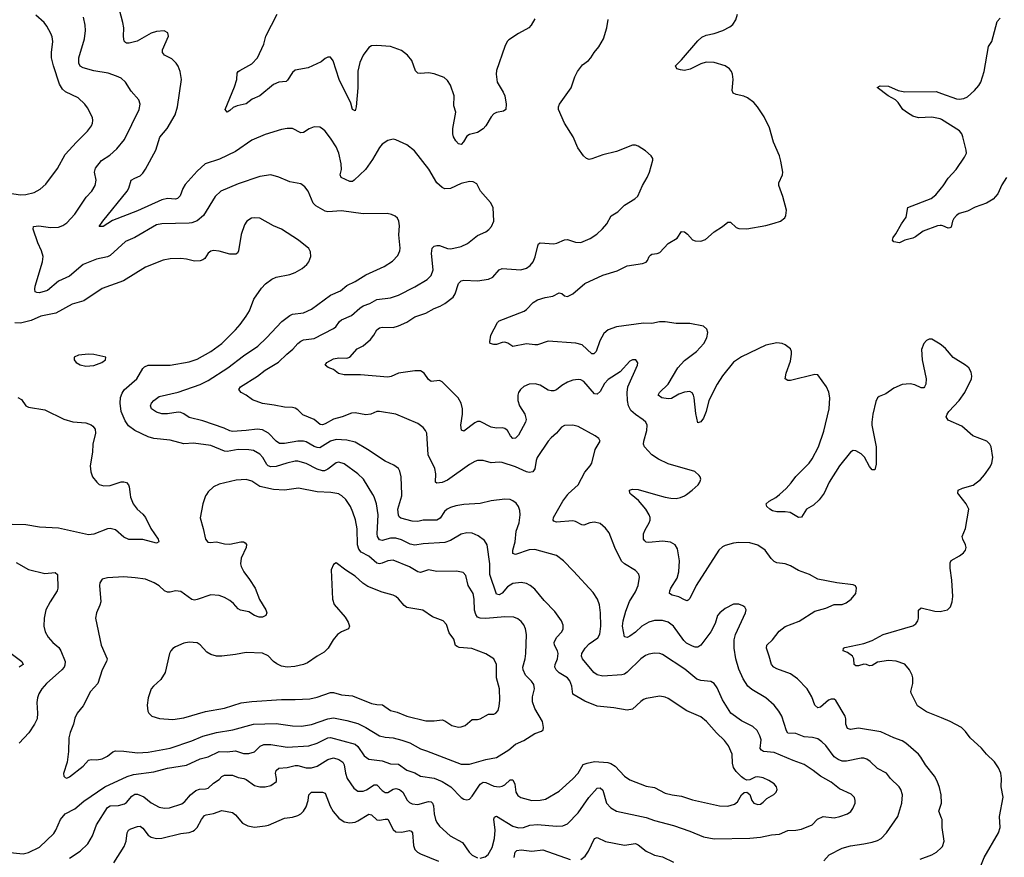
# Model space of a CAD drawing. Header units: inches. Extents: x 1305449 to 1407403, y 744709 to 841554.
# Tile 16 of 114: x 1333225 to 1340462, y 777331 to 783491. Entities that reach past the tile are written whole.
import ezdxf

# ---------------------------------------------------------------- set-up
doc = ezdxf.new("R2010")
doc.units = ezdxf.units.IN
doc.header["$MEASUREMENT"] = 0
for name, color, linetype in [('B3737', 7, 'Continuous'), ('B3738', 7, 'Continuous'), ('B3747', 7, 'Continuous'), ('B3748', 7, 'Continuous')]:
    doc.layers.add(name, color=color, linetype=linetype)

msp = doc.modelspace()

# ---------------------------------------------------------------- linework, layer by layer
at = {"layer": 'B3737', "color": 6}
for points, elevation in [([(1333130, 777368), (1333250, 777356.5), (1333290, 777365.6), (1333370, 777405.9), (1333474.5, 777505.5), (1333490.1, 777529.9), (1333523.7, 777610), (1333558.5, 777650), (1333630, 777687.8), (1333695.8, 777744.2), (1333850, 777849.6), (1334014, 777926), (1334060.4, 777939.6), (1334210, 777959.3), (1334310, 777985.5), (1334450, 778009.6), (1334550, 778054.1), (1334610, 778070.8), (1334690, 778109.7), (1334750, 778107.6), (1334810, 778114.6), (1334870, 778095.2), (1334910, 778093.5), (1334950, 778105.6), (1334991.7, 778148.3), (1335019.2, 778160.8), (1335070, 778160.6), (1335190, 778141.2), (1335349, 778151), (1335410, 778170.9), (1335490, 778209.3), (1335510, 778211.9), (1335690, 778162.9), (1335710, 778145.2), (1335757.3, 778077.3), (1335790, 778052.6), (1335890, 778039.4), (1335950, 778019.6), (1336010, 778015), (1336070, 777972.5), (1336130, 777953), (1336170, 777927.2), (1336270, 777913.6), (1336330, 777889.5), (1336393.8, 777850), (1336470, 777769.7), (1336490, 777757.7), (1336510, 777753), (1336530, 777759.2), (1336550, 777779.7), (1336608.7, 777870), (1336630, 777883.3), (1336650, 777881.8), (1336710, 777854.4), (1336750, 777850.4), (1336770, 777854.2), (1336790, 777865), (1336830, 777899.8), (1336850, 777901.9), (1336864, 777870), (1336872.1, 777810), (1336886.4, 777786.4), (1336908, 777770), (1336990, 777749.5), (1337050, 777750.6), (1337090, 777757.6), (1337190, 777818.4), (1337290, 777907.5), (1337328.4, 777950), (1337367.1, 778012.9), (1337396.1, 778023.9), (1337450, 778035), (1337547.7, 778027.7), (1337570, 778021.7), (1337600.8, 778000.8), (1337670, 777928.3), (1337710, 777900.4), (1337830, 777854.4), (1337890, 777845.2), (1337970, 777802.9), (1338019.5, 777790), (1338090, 777780.1), (1338170, 777753.2), (1338369.3, 777709.3), (1338430, 777707.2), (1338478.8, 777721.2), (1338500.7, 777739.3), (1338530.5, 777789.5), (1338550, 777806.9), (1338570, 777810.3), (1338590, 777792), (1338606.7, 777750), (1338621.6, 777730), (1338650, 777719.1), (1338670, 777722.3), (1338690, 777735.7), (1338716.2, 777763.8), (1338767.6, 777792.4), (1338785.5, 777810), (1338791.8, 777830), (1338786.7, 777850), (1338770.4, 777870.4), (1338730, 777896.7), (1338690, 777914.9), (1338650, 777922.2), (1338630, 777920.8), (1338590, 777902), (1338570, 777899.2), (1338550, 777907.4), (1338530, 777923.8), (1338490, 777961.5), (1338470.9, 777990.9), (1338463.4, 778023.4), (1338461.3, 778090), (1338435, 778150), (1338404, 778190), (1338345.6, 778245.6), (1338273, 778330), (1338230, 778364.3), (1338128.9, 778408.9), (1337990, 778499.9), (1337970, 778508.7), (1337930, 778515.5), (1337830, 778499.2), (1337810, 778491.8), (1337790, 778477.5), (1337730, 778420.8), (1337690, 778413.4), (1337590.6, 778430.6), (1337470, 778441.3), (1337378.8, 778478.8), (1337290.4, 778530), (1337282.4, 778590), (1337267.2, 778630), (1337250, 778650.5), (1337190, 778687.8), (1337167.3, 778710), (1337158.7, 778730), (1337161.1, 778750), (1337177.3, 778790), (1337182.1, 778830), (1337177.1, 778850), (1337156, 778890), (1337153.3, 778910), (1337170, 778948.3), (1337210, 778988.5), (1337218.7, 779010), (1337218.9, 779038.9), (1337207.2, 779070), (1337158.1, 779138.1), (1337078.8, 779218.8), (1337010, 779302.6), (1336977.6, 779330), (1336950, 779344), (1336910, 779352.4), (1336850, 779345.1), (1336810, 779319), (1336770, 779274.3), (1336750, 779261.2), (1336730, 779265.5), (1336679, 779410), (1336680.9, 779490), (1336659.8, 779630), (1336640.7, 779660.7), (1336595.4, 779695.4), (1336550, 779714.6), (1336510, 779717.2), (1336470, 779706.2), (1336390, 779660.3), (1336350, 779644.9), (1336190, 779636.7), (1336130, 779625.6), (1336093.8, 779633.8), (1336030, 779664.7), (1335990, 779677.3), (1335950, 779677.8), (1335890, 779661.7), (1335870, 779666), (1335854.3, 779690), (1335851.2, 779710), (1335858.8, 779850), (1335847.8, 779930), (1335830, 779982.8), (1335819.5, 780000)], 1600), ([(1334037.6, 780000), (1334040.3, 779980.3), (1334059.4, 779930), (1334089.1, 779890), (1334130, 779854.7), (1334150, 779830.1), (1334188.6, 779748.6), (1334242.3, 779670), (1334246.5, 779650), (1334230, 779641.7), (1334130, 779668.1), (1334026.9, 779666.9), (1333990, 779684.5), (1333930, 779738.6), (1333890, 779749.4), (1333870, 779745.9), (1333770, 779707.3), (1333730, 779703.1), (1333509.1, 779750.9), (1333370, 779759.6), (1333270, 779775.8), (1333170, 779778.7)], 1600), ([(1334597.5, 780000), (1334590, 779988.9), (1334570.1, 779930), (1334551.6, 779828.4), (1334574.4, 779750), (1334589.4, 779670), (1334608, 779648), (1334625.1, 779645.1), (1334670, 779650.1), (1334730, 779636.9), (1334770, 779634.6), (1334850.1, 779650.1), (1334870.5, 779650.5), (1334883, 779643), (1334890.6, 779630.6), (1334888.4, 779610), (1334851.9, 779530), (1334847.9, 779490), (1334851.6, 779470), (1334871, 779430), (1334914.8, 779374.8), (1334955.9, 779310), (1334987.6, 779227.6), (1335034.3, 779150), (1335040.7, 779130), (1335034.3, 779110), (1335010, 779097.7), (1334984.1, 779095.9), (1334950, 779108.7), (1334910, 779135.1), (1334847.6, 779147.6), (1334830, 779157.9), (1334797.3, 779197.3), (1334770, 779219.4), (1334730, 779241), (1334690, 779255.4), (1334630, 779260.4), (1334530, 779226.4), (1334510, 779222.4), (1334490, 779226.2), (1334410, 779285.7), (1334370, 779290.6), (1334330, 779281.5), (1334310, 779281.8), (1334290, 779290.4), (1334250, 779327.7), (1334214.2, 779350), (1334150, 779376), (1334072.6, 779387.4), (1333990, 779393.1), (1333870, 779386.6), (1333830, 779377.3), (1333812.7, 779350), (1333810.6, 779330), (1333820.6, 779210), (1333814.5, 779185.5), (1333788.4, 779130), (1333782.2, 779090), (1333824.4, 778890), (1333868.7, 778790), (1333863.9, 778770), (1333831, 778710), (1333800.1, 778610), (1333744.2, 778550), (1333690, 778445.3), (1333646.8, 778390), (1333630, 778355.1), (1333619.4, 778310), (1333595.2, 778250), (1333586.5, 778210), (1333582.8, 778110), (1333572.6, 778030), (1333547.6, 777947.6), (1333548.4, 777928.4), (1333558.2, 777918.2), (1333570, 777914), (1333590, 777922.7), (1333690, 778000.1), (1333730, 778044.6), (1333750, 778050.8), (1333791.1, 778048.9), (1333830, 778055.3), (1333870, 778074.5), (1333910, 778105.7), (1333930, 778113), (1333990, 778112.1), (1334090, 778100.5), (1334170, 778104.7), (1334330, 778134.8), (1334490, 778187.8), (1334570, 778221.2), (1334670, 778249.3), (1334790.7, 778269.3), (1334943.7, 778310), (1335110, 778315.1), (1335230, 778297), (1335295.6, 778295.6), (1335370, 778308.8), (1335490, 778349), (1335530, 778356.5), (1335630, 778337.9), (1335710, 778315.4), (1335770, 778286.4), (1335870, 778224.1), (1335910, 778215.6), (1335970.4, 778210.4), (1336033.4, 778193.4), (1336092.4, 778172.4), (1336170, 778129), (1336215.2, 778115.2), (1336470, 778015.9), (1336530, 778016), (1336650, 778051.1), (1336730, 778065.2), (1336819.7, 778120.3), (1336870, 778162.5), (1336930, 778189.5), (1337010, 778242.2), (1337060.4, 778259.6), (1337071.1, 778268.9), (1337075.4, 778284.6), (1337066.6, 778330), (1337010, 778425.2), (1336994.2, 778474.2), (1336992.6, 778510), (1337008.9, 778570), (1337002.8, 778602.8), (1336987.2, 778627.2), (1336942.7, 778670), (1336924.5, 778710), (1336923.2, 778730), (1336940.2, 778790), (1336945.8, 778830), (1336949.2, 778969.2), (1336942, 779010), (1336930, 779039.6), (1336910, 779065.7), (1336885.4, 779085.4), (1336856, 779096), (1336790, 779099.4), (1336650, 779086.2), (1336609.5, 779089.5), (1336590, 779097.8), (1336576.7, 779116.7), (1336568.4, 779148.4), (1336565.2, 779230), (1336556.8, 779270), (1336520.3, 779330), (1336503.7, 779403.7), (1336485, 779425), (1336436.4, 779436.4), (1336290, 779433.2), (1336230, 779444.3), (1336170, 779424.6), (1336150, 779429.3), (1336090, 779467.2), (1335970, 779516.2), (1335930, 779511.8), (1335890, 779493.1), (1335870, 779489.1), (1335850, 779494.5), (1335790, 779546.1), (1335734, 779574), (1335717.3, 779597.3), (1335707, 779630), (1335705.9, 779745.9), (1335692.4, 779812.4), (1335674.1, 779870), (1335655.9, 779910), (1335621.7, 779961.7), (1335593.1, 779990), (1335574.9, 780000)], 1700), ([(1336610, 777325.6), (1336645.4, 777334.6), (1336668.6, 777351.4), (1336697.3, 777402.7), (1336715.6, 777470), (1336718.8, 777530), (1336709.5, 777610.5), (1336714.6, 777625.4), (1336721.5, 777630), (1336730, 777633.1), (1336850, 777559.8), (1336890, 777548.4), (1336928.8, 777551.2), (1336973.7, 777566.3), (1337030, 777572.7), (1337170, 777560.2), (1337216.5, 777563.5), (1337250, 777578.4), (1337330, 777657.3), (1337408.3, 777770), (1337470, 777838.7), (1337490, 777841.5), (1337510, 777824), (1337538.1, 777730), (1337570, 777694.9), (1337610, 777671.6), (1337830, 777624.9), (1337890, 777601.3), (1338030, 777564.4), (1338150, 777524.1), (1338250, 777481.9), (1338330, 777467.2), (1338590, 777472.1), (1338670, 777479), (1338750, 777496.6), (1338810, 777502.3), (1338870, 777527.5), (1338930, 777530.1), (1338970, 777538.9), (1339049.9, 777570), (1339089.6, 777610.4), (1339130, 777630.6), (1339210, 777621.7), (1339251.9, 777630), (1339309.4, 777650.6), (1339332.5, 777667.5), (1339349, 777690), (1339365, 777730), (1339366, 777750), (1339359.4, 777770), (1339335.2, 777795.2), (1339250, 777835), (1339190, 777883.6), (1339110, 777928.9), (1339057.5, 777970), (1338990, 778014.3), (1338910, 778041.9), (1338770, 778100.6), (1338691.6, 778110), (1338677.8, 778117.8), (1338667.5, 778130), (1338674.4, 778194.4), (1338664.7, 778224.7), (1338643.9, 778263.9), (1338612.8, 778292.8), (1338530, 778334.7), (1338451.5, 778391.5), (1338390.2, 778490), (1338350, 778576.7), (1338330, 778608.9), (1338303.7, 778623.7), (1338230, 778630.4), (1338200.6, 778640.6), (1338113.7, 778713.7), (1337950, 778823.2), (1337930, 778830.4), (1337890, 778832.6), (1337850, 778825.1), (1337824.7, 778815.3), (1337790, 778791.1), (1337690, 778691.7), (1337670, 778678.7), (1337650, 778672.6), (1337510, 778663), (1337470, 778673.8), (1337444.5, 778690), (1337361.1, 778790), (1337353.7, 778810), (1337356.1, 778830), (1337380, 778870), (1337410, 778900.7), (1337473.9, 778946.1), (1337489, 778971), (1337496.3, 779030), (1337494.6, 779130), (1337486.7, 779186.7), (1337472, 779230), (1337438.8, 779278.8), (1337295.7, 779435.7), (1337221.8, 779510), (1337170, 779549.9), (1337010, 779593.8), (1336970, 779592.1), (1336870, 779559), (1336850, 779566.1), (1336849, 779590), (1336866.6, 779650), (1336874.9, 779730), (1336895.8, 779790), (1336903.9, 779850), (1336900.9, 779880.9), (1336891, 779911), (1336874.2, 779934.2), (1336850, 779953), (1336830, 779961.2), (1336790, 779965.1), (1336690, 779953), (1336610, 779934), (1336490, 779926), (1336430, 779916.7), (1336390, 779903.4), (1336366.6, 779890), (1336347.2, 779872.8), (1336315.4, 779824.6), (1336290, 779810.3), (1336190, 779811.2), (1336150, 779800.6), (1336110, 779802.3), (1336026, 779826), (1336014.6, 779834.6), (1336007.8, 779847.8), (1336004.3, 779890), (1336033.4, 779990), (1336033.1, 780000)], 1500), ([(1339134.5, 777305.5), (1339174.5, 777350), (1339270, 777398.4), (1339330, 777416.6), (1339430.1, 777429.9), (1339490, 777443.2), (1339530, 777455.9), (1339555.3, 777470), (1339595.3, 777510), (1339678.6, 777630), (1339708, 777730), (1339713.3, 777790), (1339701.2, 777830), (1339688.7, 777850), (1339625.4, 777910), (1339594.5, 777950), (1339530, 777984.5), (1339476, 778036), (1339450, 778054), (1339430, 778060.1), (1339410, 778059.9), (1339301.9, 778038.1), (1339270, 778038.4), (1339241.2, 778050), (1339212.2, 778070), (1339150, 778152.7), (1339120.8, 778180.8), (1339090, 778201.9), (1339052.6, 778212.6), (1338990, 778217.2), (1338930, 778241), (1338870, 778245), (1338860.6, 778260.6), (1338825.6, 778370), (1338805.4, 778405.4), (1338769.4, 778449.4), (1338710, 778504.8), (1338605.1, 778565.1), (1338576.2, 778590), (1338542.7, 778642.7), (1338510, 778715.2), (1338488.3, 778790), (1338475.1, 778870), (1338475.9, 778930), (1338485.1, 778970), (1338559.2, 779130), (1338563.2, 779150), (1338559.9, 779159.9), (1338555, 779170), (1338540.4, 779180.4), (1338510, 779192.6), (1338470, 779191.4), (1338410, 779161.7), (1338370.1, 779130), (1338354.5, 779110), (1338335.6, 779050), (1338305.4, 778990), (1338230, 778891.4), (1338210, 778877.1), (1338190, 778877.1), (1338170, 778883.4), (1338125.4, 778905.4), (1338105.3, 778925.3), (1338030, 779031.2), (1337990, 779061.1), (1337950, 779072.6), (1337890, 779072.4), (1337850, 779060.1), (1337797.6, 779030), (1337750, 778986), (1337710, 778956.3), (1337690, 778946.6), (1337670, 778953), (1337655, 779030), (1337660.1, 779070), (1337678.9, 779141.1), (1337707.4, 779212.6), (1337750, 779283.4), (1337769.3, 779330), (1337780.7, 779390), (1337774.2, 779414.2), (1337750, 779441.3), (1337670, 779488), (1337648.4, 779508.4), (1337599.9, 779610), (1337556.4, 779716.4), (1337531.3, 779751.3), (1337490, 779785.8), (1337450, 779795.8), (1337414.3, 779790), (1337370, 779774.2), (1337355.2, 779775.2), (1337310, 779800.6), (1337290, 779805.9), (1337170, 779794.7), (1337150, 779803.9), (1337146.2, 779810), (1337148.1, 779830), (1337217.4, 779950), (1337254.2, 780000)], 1400), ([(1340000, 777619.7), (1339980.1, 777670), (1339999.5, 777730), (1339996.7, 777790), (1339984.9, 777844.9), (1339968.4, 777890), (1339948.3, 777928.3), (1339883, 778010), (1339848.4, 778068.4), (1339830.2, 778090.2), (1339737.8, 778170), (1339710, 778188.3), (1339648.5, 778208.5), (1339553.7, 778253.7), (1339390, 778280), (1339330, 778270), (1339310, 778277.1), (1339297.8, 778310), (1339297, 778350), (1339291.7, 778370), (1339223.4, 778483.4), (1339210, 778493.6), (1339190, 778495.1), (1339170, 778485.8), (1339110, 778436), (1339089.9, 778429.9), (1339070, 778450.6), (1339048.1, 778510), (1339011.4, 778570), (1338942.6, 778642.6), (1338890, 778681.1), (1338790, 778716.8), (1338767.8, 778730), (1338749.9, 778750), (1338734.5, 778810), (1338712.7, 778870), (1338715.3, 778890), (1338757, 778930), (1338806.4, 778993.6), (1338851.7, 779028.3), (1338952.8, 779067.2), (1339070, 779140.2), (1339150, 779162.1), (1339210, 779189.3), (1339270, 779191), (1339298.7, 779201.3), (1339335.8, 779230), (1339371.1, 779270), (1339375.7, 779310), (1339367.6, 779327.6), (1339350, 779335), (1339230, 779350.3), (1339090, 779376.5), (1339030.7, 779410.7), (1338950, 779439.1), (1338890, 779475.6), (1338850, 779488.3), (1338790, 779496.3), (1338770, 779505.7), (1338748.1, 779528.1), (1338704.7, 779590), (1338650, 779627.1), (1338590, 779644), (1338510, 779645.6), (1338470, 779642.3), (1338410, 779625), (1338390, 779614.3), (1338363.6, 779590), (1338197.1, 779330), (1338150, 779233.6), (1338137.6, 779222.4), (1338130, 779217.8), (1338110, 779223.8), (1338070, 779246.1), (1338019.7, 779259.7), (1338000.9, 779270), (1338002, 779290), (1338009.9, 779309.9), (1338056.6, 779383.4), (1338070.2, 779430), (1338075.2, 779510), (1338060.5, 779600.5), (1338042.5, 779630), (1338008.6, 779648.6), (1337950, 779656.1), (1337850, 779645.8), (1337830, 779649.5), (1337818.8, 779658.8), (1337810, 779670), (1337810.6, 779710), (1337821.5, 779738.5), (1337851.4, 779790), (1337857.7, 779810), (1337857.5, 779830), (1337851.5, 779850), (1337827.7, 779890), (1337774, 779954), (1337719.9, 780000)], 1300), ([(1337897.4, 780000), (1337970, 779979), (1338010, 779971.3), (1338050, 779970.1), (1338082.8, 779977.2), (1338110, 779989.6), (1338124.5, 780000)], 1300), ([(1339130.7, 780000), (1339101.2, 779958.8), (1339059.9, 779920.1), (1339008.4, 779890), (1338970, 779831.4), (1338950, 779830.4), (1338886.9, 779866.9), (1338850, 779872.4), (1338790, 779871), (1338758.8, 779878.8), (1338737.2, 779890), (1338716.8, 779910), (1338710.8, 779930), (1338732.9, 779950), (1338782.3, 779977.7), (1338808.1, 780000)], 1200), ([(1333198.3, 779498.3), (1333290, 779448), (1333410, 779417.5), (1333485.7, 779425.7), (1333503.3, 779410), (1333504.9, 779310), (1333501.2, 779290), (1333447.5, 779210), (1333417.5, 779150), (1333403.9, 779090), (1333402.5, 779030), (1333411, 778990), (1333433.3, 778950), (1333468, 778910), (1333512.7, 778872.7), (1333527.9, 778850), (1333558.6, 778770), (1333556.7, 778743.3), (1333551.3, 778730), (1333533.8, 778710), (1333420.7, 778610), (1333386.8, 778570), (1333365.9, 778534.1), (1333355.8, 778504.2), (1333350.9, 778470), (1333356, 778390), (1333351.9, 778350), (1333333.2, 778310), (1333292.9, 778247.1), (1333220.4, 778170)], 1600), ([(1340000, 778355.6), (1339890, 778400.4), (1339824.4, 778444.4), (1339777.6, 778537.6), (1339775.7, 778550), (1339789.9, 778610.1), (1339790, 778650), (1339785.3, 778670), (1339765.2, 778710), (1339730.3, 778750.3), (1339667, 778773), (1339610, 778779.4), (1339530, 778766.6), (1339490, 778740.6), (1339470, 778739), (1339449.4, 778749.4), (1339430, 778751.2), (1339390, 778738.7), (1339370, 778739.3), (1339358.4, 778750), (1339355.8, 778790), (1339345.3, 778810), (1339310, 778836.2), (1339277.7, 778850), (1339278.8, 778870), (1339290, 778875), (1339430, 778902.6), (1339490, 778926.2), (1339570, 778968.4), (1339790, 779032.1), (1339811.9, 779048.1), (1339825.4, 779070), (1339830.3, 779090.3), (1339832.1, 779147.9), (1339850, 779165.9), (1339950, 779141.2), (1339990, 779137.8), (1340000, 779140.1)], 1200), ([(1333143.5, 778843.5), (1333240.8, 778770), (1333250.1, 778750), (1333220.5, 778730)], 1500), ([(1333590, 777325.9), (1333670, 777377.3), (1333725.6, 777430), (1333758.6, 777490), (1333789.9, 777570), (1333870, 777697.1), (1333890, 777710.4), (1333950, 777712.3), (1333995.4, 777724.6), (1334010, 777733.1), (1334050, 777779.9), (1334070, 777794.3), (1334090, 777794.3), (1334136.3, 777776.3), (1334191.6, 777731.6), (1334250, 777700.8), (1334290, 777691.8), (1334325.7, 777694.3), (1334416.6, 777723.4), (1334439.1, 777740.9), (1334479.4, 777790), (1334518.1, 777821.9), (1334546.7, 777833.3), (1334590, 777834), (1334610, 777840.7), (1334650, 777877.1), (1334690, 777903), (1334710, 777925.5), (1334730, 777936.1), (1334790, 777934.1), (1334830, 777919.1), (1334871.1, 777911.1), (1334890, 777903.5), (1334950, 777858.1), (1334989.1, 777849.1), (1335030, 777849.1), (1335070, 777859.8), (1335111.1, 777888.9), (1335112.2, 777910), (1335105.2, 777950), (1335108.6, 777970), (1335130, 777986.4), (1335190, 777992.1), (1335250, 778005.1), (1335270, 778005.2), (1335330, 777989.1), (1335370, 777989.2), (1335410, 778002.2), (1335490.7, 778050), (1335530, 778062.1), (1335569.3, 778050), (1335599.3, 778030), (1335610.2, 778010), (1335618.2, 777950), (1335630.6, 777910), (1335679.5, 777839.5), (1335710, 777817.8), (1335750, 777817.9), (1335773.2, 777826.8), (1335830, 777864.2), (1335850, 777863), (1335890, 777821.3), (1335910, 777808), (1335930, 777806.6), (1335970, 777832.3), (1335990, 777838.3), (1336016.5, 777830), (1336040.5, 777810), (1336071.9, 777751.9), (1336090, 777734.2), (1336110, 777724.1), (1336150, 777719.8), (1336230, 777742.7), (1336250, 777737.9), (1336258.3, 777730), (1336267, 777710), (1336271.3, 777651.3), (1336280.3, 777610), (1336290, 777587.4), (1336310, 777559.9), (1336389.2, 777490), (1336479.5, 777439.5), (1336527.2, 777370), (1336550, 777348), (1336590, 777327.8)], 1500), ([(1333916.8, 777290), (1333993.6, 777410), (1334006.3, 777450), (1334014.6, 777510), (1334024.7, 777530), (1334040.4, 777539.6), (1334090, 777558), (1334110, 777559.3), (1334130, 777545.9), (1334170, 777494.8), (1334190, 777480.3), (1334230, 777469.8), (1334270, 777471.9), (1334410, 777506.3), (1334470, 777514.6), (1334496.3, 777523.7), (1334510, 777531), (1334529.1, 777550.9), (1334560.2, 777610), (1334582.5, 777637.5), (1334595.7, 777644.3), (1334650, 777653), (1334710, 777674.2), (1334790, 777659.5), (1334810, 777643.3), (1334863.3, 777583.3), (1334901.8, 777561.8), (1334950, 777551.9), (1335030, 777561.9), (1335052.5, 777567.5), (1335170, 777620.1), (1335230, 777625.9), (1335270, 777639), (1335290, 777651.7), (1335310, 777671.2), (1335330, 777702.8), (1335345.3, 777750), (1335350.2, 777789.8), (1335370, 777810.1), (1335450, 777810.1), (1335470, 777801.6), (1335506.6, 777706.6), (1335528.6, 777668.6), (1335570, 777619.6), (1335610, 777592.4), (1335650, 777584.5), (1335690, 777590.5), (1335710, 777598.2), (1335790, 777648.7), (1335810, 777642.5), (1335850, 777605.8), (1335870, 777603.3), (1335910, 777612.5), (1335931.6, 777611.6), (1335970, 777534.9), (1335990, 777519.2), (1336030, 777515.2), (1336090, 777528.2), (1336102.8, 777522.8), (1336111.8, 777510), (1336118.3, 777418.3), (1336130, 777387.4), (1336147.7, 777370), (1336170, 777357.6), (1336302.3, 777302.3)], 1400), ([(1337350, 777315.1), (1337380.2, 777339.8), (1337404.2, 777375.8), (1337450, 777469.1), (1337470, 777475.7), (1337530, 777447.8), (1337670, 777419.4), (1337750, 777431.9), (1337770, 777423.8), (1337830, 777377.1), (1337870, 777356.6), (1337890, 777347.7), (1337950, 777333.5), (1338030, 777294.4)], 1400), ([(1339842.2, 777317.8), (1339928, 777350), (1339963.2, 777370), (1340000, 777402.8)], 1300), ([(1336858.2, 777330), (1336866.7, 777370), (1336878.9, 777381.1), (1336910, 777386.7), (1336990, 777375.7), (1337070, 777385.7), (1337270, 777315.6)], 1400)]:
    msp.add_lwpolyline(points, dxfattribs=dict(at, elevation=elevation))
at = {"layer": 'B3737', "color": 6, "elevation": 1800}
msp.add_lwpolyline([(1335550, 779495.4), (1335530, 779485.2), (1335514.3, 779445.7), (1335523, 779230), (1335535.7, 779190), (1335617.3, 779097.3), (1335639.2, 779059.2), (1335647.9, 779030), (1335640.6, 779010), (1335589.2, 778990), (1335560.8, 778970), (1335529.5, 778930), (1335491.3, 778868.7), (1335461.5, 778838.5), (1335410, 778809.9), (1335339.2, 778760.8), (1335311.8, 778748.2), (1335246.8, 778733.2), (1335190, 778730.4), (1335150, 778737.6), (1335113.5, 778753.5), (1335090.4, 778770), (1335050, 778812.5), (1335010, 778833.3), (1334890, 778836.4), (1334810, 778821.7), (1334709.7, 778810.3), (1334670, 778811.4), (1334630, 778823), (1334599.7, 778839.7), (1334550, 778894.7), (1334530, 778907.7), (1334470, 778912.3), (1334430, 778904.9), (1334370, 778879.9), (1334350, 778867.3), (1334335.7, 778850), (1334326.8, 778830), (1334293.4, 778690), (1334262.2, 778637.8), (1334207.2, 778590), (1334190.9, 778569.1), (1334170, 778504.2), (1334161.8, 778450), (1334166.5, 778406.5), (1334175, 778390), (1334196.8, 778370), (1334252, 778352), (1334350, 778345.4), (1334430, 778356.6), (1334590, 778402.5), (1334730, 778427.3), (1334852.8, 778467.2), (1334930, 778477.9), (1335150, 778491.8), (1335249.4, 778490.6), (1335356.5, 778496.5), (1335410, 778507.5), (1335510, 778542.4), (1335530, 778543), (1335590, 778526), (1335670, 778519.7), (1335810, 778462.7), (1335850, 778454), (1335891.5, 778451.5), (1335950, 778411.6), (1335999.1, 778399.1), (1336070, 778369.6), (1336210, 778335.5), (1336270, 778333.9), (1336330, 778340.8), (1336350, 778335), (1336399.8, 778299.8), (1336450, 778289.3), (1336470, 778290.9), (1336499, 778301), (1336550, 778343.9), (1336590, 778343.8), (1336610, 778348.5), (1336670, 778382.9), (1336710, 778384.5), (1336725.4, 778390), (1336740.8, 778410), (1336750, 778443), (1336754.5, 778485.5), (1336750.9, 778570), (1336729.5, 778650), (1336729.3, 778750), (1336710, 778789.9), (1336650, 778827.8), (1336547, 778867), (1336454.8, 778874.8), (1336440.2, 778880.2), (1336428.9, 778888.9), (1336414.4, 778934.4), (1336381.6, 778981.6), (1336362.2, 779042.2), (1336336.5, 779070), (1336258.7, 779098.7), (1336187.7, 779147.7), (1336070, 779167.6), (1336050, 779181.9), (1336010, 779231.2), (1335990, 779248.7), (1335970, 779258.7), (1335890, 779279.9), (1335783.1, 779323.1), (1335747.3, 779347.3), (1335690, 779398.9), (1335622.1, 779442.1)], close=True, dxfattribs=at)
at = {"layer": 'B3738', "color": 6}
for points, elevation in [([(1337254.2, 780000), (1337256.6, 780003.4), (1337329.1, 780070.9), (1337377.4, 780162.6), (1337418.6, 780210), (1337430.5, 780230), (1337453.7, 780330), (1337490.7, 780390), (1337481.6, 780410), (1337455.3, 780430), (1337330, 780499.2), (1337290, 780508.6), (1337230, 780505.3), (1337206.1, 780493.9), (1337171.1, 780450), (1337130, 780416.5), (1337107.8, 780390), (1337027.9, 780270), (1337020.2, 780250), (1337011.5, 780188.5), (1336995.3, 780164.7), (1336970, 780161.3), (1336950, 780165.5), (1336870, 780201.6), (1336770, 780233.9), (1336750, 780237.4), (1336690, 780232.7), (1336630, 780248.9), (1336590, 780248), (1336570, 780242.3), (1336530, 780219.6), (1336370, 780105.2), (1336330, 780088.3), (1336290, 780082.5), (1336281.8, 780090), (1336283, 780150), (1336275.4, 780190), (1336227.8, 780290), (1336217, 780450), (1336208.2, 780470), (1336191.1, 780491.1), (1336150, 780520.1), (1335990, 780588.7), (1335870, 780609.9), (1335850, 780608.6), (1335805, 780590), (1335770, 780584.7), (1335690, 780598.4), (1335662.5, 780597.5), (1335594, 780570), (1335530, 780552.1), (1335470, 780518.2), (1335450, 780511.6), (1335433.7, 780513.7), (1335390, 780551.2), (1335306, 780586), (1335270, 780621.3), (1335250, 780634.1), (1335230, 780639.7), (1335170, 780640.4), (1335096.2, 780656.2), (1335010, 780667.9), (1334935.8, 780695.8), (1334889.9, 780730), (1334852.7, 780750), (1334835.8, 780770), (1334848.4, 780790), (1334971.8, 780868.2), (1335030, 780913.5), (1335127.2, 780972.8), (1335188.5, 781031.5), (1335233.1, 781066.9), (1335269.7, 781110.3), (1335290, 781127.5), (1335310, 781136.8), (1335390, 781145.6), (1335530, 781220.3), (1335547.6, 781232.4), (1335574.2, 781270), (1335590, 781284), (1335664.6, 781315.4), (1335724.9, 781370), (1335750, 781386.2), (1335797.5, 781402.5), (1335850, 781433.7), (1335950, 781445.6), (1336010, 781465.4), (1336130, 781526.9), (1336220.1, 781579.9), (1336249.6, 781610), (1336263.3, 781650), (1336251, 781770), (1336257.1, 781810), (1336270, 781825.4), (1336290, 781830.8), (1336310, 781829), (1336370, 781809.1), (1336393.8, 781806.2), (1336470, 781823.7), (1336515, 781845), (1336590, 781902.5), (1336650, 781931.6), (1336672.7, 781947.3), (1336692.7, 781970), (1336710.5, 782010), (1336705.2, 782110), (1336685.7, 782145.7), (1336611.9, 782230), (1336583.7, 782283.7), (1336558.5, 782298.5), (1336530, 782299.6), (1336470, 782286.2), (1336390, 782248.4), (1336350, 782246.8), (1336330, 782255.4), (1336291.7, 782291.7), (1336231.8, 782391.8), (1336125.9, 782525.9), (1336070, 782569.9), (1335990, 782608.2), (1335970, 782612.7), (1335930, 782602.8), (1335890, 782575.8), (1335868.1, 782550), (1335818.3, 782461.7), (1335765.3, 782390), (1335683.7, 782310), (1335670, 782301.1), (1335650, 782300.8), (1335586.6, 782330), (1335579.8, 782350), (1335588.9, 782390), (1335588.5, 782430), (1335569.5, 782510), (1335550, 782554.4), (1335510, 782619.9), (1335470, 782670.7), (1335450, 782688.4), (1335430, 782700.1), (1335390, 782702.7), (1335352.7, 782687.3), (1335310, 782659.9), (1335290, 782658.5), (1335230, 782689.3), (1335190, 782691.1), (1335150, 782683.8), (1335030, 782645.6), (1334930, 782605.7), (1334810, 782520.7), (1334694.1, 782465.9), (1334588.6, 782430), (1334530, 782375.8), (1334441.6, 782278.4), (1334424.4, 782250), (1334405.1, 782194.9), (1334385.5, 782174.5), (1334369.8, 782170.2), (1334310, 782175.9), (1334270, 782165.6), (1334090, 782083.8), (1333907.4, 782012.6), (1333838.2, 781970), (1333809, 781969), (1333836.2, 782010), (1334013.5, 782230), (1334027.8, 782252.2), (1334045.1, 782310), (1334070, 782325.9), (1334110, 782342.1), (1334130, 782361.1), (1334150, 782390.1), (1334225.9, 782530), (1334254.1, 782625.9), (1334308.7, 782691.3), (1334367.8, 782790), (1334385, 782850), (1334414, 783050), (1334404.3, 783110), (1334389, 783149), (1334375.7, 783170), (1334342.2, 783202.2), (1334288.4, 783230), (1334274.4, 783250), (1334275.3, 783270), (1334318, 783370), (1334314.3, 783394.3), (1334287.4, 783407.4), (1334230, 783402.7), (1334190, 783390.5), (1334086.9, 783333.1), (1334030, 783316.9), (1334010, 783317.3), (1334002, 783322), (1333993, 783333), (1333987.3, 783367.3), (1333990.5, 783430), (1333983.8, 783470), (1333945.5, 783610)], 1400), ([(1333150, 782215.6), (1333230, 782202.4), (1333270, 782205), (1333330, 782219.6), (1333376.3, 782243.7), (1333417.8, 782282.2), (1333503.2, 782396.8), (1333560, 782500), (1333641.8, 782590), (1333723.5, 782670), (1333751.9, 782710), (1333760.1, 782730), (1333763.4, 782750), (1333760.6, 782770), (1333723.4, 782843.4), (1333704.1, 782870), (1333655.2, 782915.2), (1333560.2, 782960.2), (1333540.5, 782980.5), (1333517.5, 783017.5), (1333473.6, 783150), (1333459, 783210), (1333459, 783250), (1333469.2, 783330), (1333464.2, 783364.2), (1333453.9, 783390), (1333424, 783444), (1333404.3, 783470), (1333343.6, 783523.6)], 1600), ([(1336033.1, 780000), (1336028.7, 780130), (1336019.6, 780170), (1336009.1, 780189.1), (1335975.2, 780215.2), (1335910, 780243.1), (1335781.4, 780330), (1335690, 780382.7), (1335630, 780398.6), (1335550, 780404.6), (1335509, 780391), (1335430, 780342.4), (1335410, 780343.4), (1335390, 780351.2), (1335330, 780386.5), (1335310, 780391.7), (1335270, 780392), (1335170, 780374.2), (1335134.1, 780374.1), (1335110.6, 780390.6), (1335054.3, 780450), (1335010, 780473.9), (1334970, 780478.5), (1334890, 780468.5), (1334790, 780462.7), (1334770, 780466.1), (1334727.5, 780487.5), (1334570, 780540.8), (1334470, 780564.8), (1334432.3, 780592.3), (1334410, 780601.1), (1334390, 780603.2), (1334310, 780591.6), (1334270, 780591.5), (1334230, 780603.3), (1334194.5, 780630), (1334187.2, 780650), (1334194, 780670), (1334209.9, 780690), (1334250, 780720.1), (1334390, 780752.2), (1334550, 780807.1), (1334610, 780837.7), (1334753.8, 780930), (1334870, 781019.2), (1334976, 781090), (1335039, 781150), (1335150.6, 781270), (1335210, 781316.1), (1335230, 781324), (1335310, 781336), (1335370, 781362.9), (1335510, 781465.2), (1335582.7, 781497.3), (1335630, 781534.8), (1335690, 781565.1), (1335770, 781613.8), (1335904.3, 781675.7), (1335965.4, 781714.6), (1336003.7, 781756.3), (1336018.8, 781790), (1336021.5, 781810), (1336011.4, 781908.6), (1336015.3, 781975.3), (1336012.5, 782010), (1336002.4, 782030), (1335985.4, 782045.4), (1335957.7, 782057.7), (1335924.5, 782064.5), (1335750, 782062.5), (1335590, 782084.3), (1335490, 782078.1), (1335470, 782081.9), (1335402.5, 782122.5), (1335381.2, 782141.2), (1335345.7, 782230), (1335321.3, 782261.3), (1335290, 782283.7), (1335210, 782297.1), (1335130, 782332.7), (1335070, 782349.9), (1334990, 782338.3), (1334830, 782284), (1334703.8, 782230), (1334661.2, 782190), (1334576.6, 782050), (1334527.9, 782012.1), (1334490, 781996.9), (1334470, 781994.4), (1334270, 781989.3), (1334230, 781981.9), (1334070.8, 781889.2), (1334001.2, 781858.8), (1333890, 781756.2), (1333870, 781746.5), (1333790, 781729), (1333690, 781691.1), (1333590, 781603.4), (1333510, 781566.7), (1333430, 781499.8), (1333370, 781482.1), (1333350, 781483.4), (1333339, 781490), (1333335.6, 781510), (1333339.1, 781530), (1333391.8, 781710), (1333396, 781750), (1333385.5, 781790), (1333358.3, 781850), (1333322.7, 781950), (1333325.7, 781970), (1333364.7, 781975.3), (1333450, 781961.8), (1333510, 781963.8), (1333542.5, 781977.5), (1333570, 781996), (1333630, 782061), (1333713.4, 782186.6), (1333754.7, 782230), (1333779, 782270), (1333787.5, 782310), (1333774.7, 782370), (1333782.4, 782397.6), (1333825.9, 782454.1), (1333886.1, 782493.9), (1333939.8, 782540.2), (1333994.6, 782610), (1334103.7, 782830), (1334109.3, 782870), (1334100.3, 782900.3), (1334044.8, 782964.8), (1334002.3, 783030), (1333970, 783059.4), (1333936, 783076), (1333876, 783096), (1333770, 783114.2), (1333690, 783135.8), (1333669.2, 783149.2), (1333659.8, 783170), (1333659.8, 783210), (1333699.8, 783350), (1333707.7, 783410), (1333706.2, 783450), (1333694.6, 783510)], 1500), ([(1337010, 783497.9), (1336984.2, 783450), (1336967.9, 783430), (1336890, 783389.9), (1336818.8, 783341.2), (1336808, 783330), (1336790, 783292.5), (1336730, 783117.1), (1336725.6, 783090), (1336733.3, 783030), (1336778.4, 782958.4), (1336790.9, 782930), (1336801.2, 782870), (1336797.7, 782830), (1336781.5, 782818.5), (1336730, 782807.9), (1336710, 782798), (1336690, 782777.2), (1336651.7, 782710), (1336631.5, 782688.5), (1336590, 782661.5), (1336530, 782645.9), (1336510, 782635), (1336487.6, 782592.4), (1336470, 782573.2), (1336450, 782577.1), (1336430, 782600.6), (1336413.1, 782630), (1336407.6, 782650), (1336407.4, 782690), (1336429.9, 782809.9), (1336415.8, 782855.8), (1336419.2, 782930), (1336390, 783007.9), (1336370, 783043.2), (1336345.1, 783065.1), (1336270, 783093.5), (1336230, 783098.7), (1336170, 783094.1), (1336150, 783098.1), (1336133.3, 783113.3), (1336107.5, 783190), (1336075.8, 783230), (1336030, 783263), (1335950, 783293.3), (1335850, 783301.4), (1335810, 783297.8), (1335790, 783286.3), (1335749.4, 783230.6), (1335725.2, 783174.8), (1335709.2, 783110.8), (1335710.8, 782989.2), (1335698.5, 782850), (1335690, 782819.1), (1335670, 782831.2), (1335657.4, 782877.4), (1335572.5, 783050), (1335527.7, 783187.7), (1335510, 783214), (1335490, 783215.8), (1335470, 783205.1), (1335440.4, 783179.6), (1335344.3, 783135.7), (1335250, 783118.2), (1335230, 783102.4), (1335194.2, 783045.8), (1335183.6, 783036.4), (1335130, 783030.2), (1335090, 783012.8), (1334990.8, 782930), (1334932.8, 782907.2), (1334890, 782872.5), (1334823.2, 782856.8), (1334794.4, 782845.6), (1334770, 782821.7), (1334749.7, 782809.7), (1334735.1, 782830), (1334804.3, 782995.7), (1334820.1, 783050), (1334823.7, 783096.3), (1334830.8, 783110), (1334842.3, 783117.7), (1334930, 783165.4), (1334972.7, 783210), (1335018.4, 783310), (1335034.6, 783370), (1335116.4, 783530)], 1300), ([(1338124.5, 780000), (1338166.3, 780030), (1338210.7, 780070), (1338224.8, 780090), (1338230.8, 780110.8), (1338227.3, 780130), (1338219.7, 780139.7), (1338186.8, 780166.9), (1337990, 780224.3), (1337918.9, 780258.9), (1337871.8, 780291.8), (1337817.7, 780350), (1337810.3, 780370), (1337810.9, 780390), (1337833, 780470), (1337835.6, 780510), (1337826.4, 780530), (1337808, 780548), (1337750, 780587.3), (1337717.7, 780617.7), (1337699.2, 780650), (1337690.9, 780690), (1337690, 780750), (1337694.8, 780790), (1337764.4, 780950), (1337768.2, 780968.2), (1337753.5, 780990), (1337730, 780990.3), (1337710, 780979.9), (1337637.8, 780902.2), (1337550, 780845.4), (1337523.7, 780816.3), (1337490, 780755.5), (1337470, 780737), (1337450, 780739.8), (1337370, 780830.9), (1337350, 780842.2), (1337330, 780845.7), (1337290, 780840), (1337250, 780824.1), (1337210, 780800.4), (1337170, 780769.4), (1337150, 780761.1), (1337130, 780760.7), (1337110, 780766.5), (1337050, 780803.4), (1337012.6, 780812.6), (1336970, 780811.3), (1336930, 780793.8), (1336904.4, 780770), (1336891.2, 780750), (1336885.9, 780730), (1336886.2, 780690), (1336898.1, 780650), (1336938.2, 780590), (1336948, 780550), (1336942.5, 780530), (1336890, 780434.9), (1336870, 780412.2), (1336850, 780409.9), (1336831.2, 780431.2), (1336810, 780470), (1336790, 780484.6), (1336770, 780488.6), (1336730, 780487.3), (1336690, 780495.1), (1336610, 780535.2), (1336590, 780534.8), (1336570, 780526.5), (1336490, 780465.1), (1336471, 780471), (1336467.9, 780507.9), (1336479.3, 780590), (1336479.7, 780630), (1336468.4, 780670), (1336447.2, 780710), (1336330, 780827.5), (1336310, 780836.6), (1336249.6, 780829.6), (1336230, 780844.9), (1336198.5, 780890), (1336170, 780907.3), (1336130, 780909.2), (1336010, 780892.1), (1335954, 780866), (1335930, 780861.5), (1335730, 780879), (1335610, 780879.1), (1335568.9, 780888.9), (1335530, 780917), (1335492.7, 780932.7), (1335469.8, 780950), (1335481, 780970), (1335530, 780996.5), (1335570, 781003), (1335630, 781002.7), (1335651.1, 781008.9), (1335705.9, 781070), (1335750, 781092.5), (1335802.1, 781137.9), (1335828.4, 781170), (1335849.7, 781210), (1335870, 781224.3), (1335890, 781230), (1335970, 781227.4), (1336010, 781239.3), (1336070, 781267), (1336130, 781304.7), (1336210, 781332.1), (1336270, 781367.9), (1336315.9, 781384.1), (1336350, 781402.6), (1336411.3, 781450), (1336425.1, 781474.9), (1336449.5, 781550.5), (1336468.8, 781571.2), (1336490, 781575.8), (1336589.5, 781570.5), (1336670, 781582.2), (1336701.7, 781598.3), (1336749.8, 781650.2), (1336770, 781659.7), (1336908.8, 781651.2), (1336950, 781664), (1336977, 781683), (1336999.1, 781710), (1337013.5, 781746.5), (1337032.3, 781827.7), (1337038.9, 781841.1), (1337049.9, 781850.1), (1337150, 781843), (1337172.7, 781847.3), (1337230, 781872.5), (1337250, 781873.1), (1337310, 781855), (1337350, 781852.8), (1337418.4, 781881.6), (1337467.6, 781912.4), (1337508.4, 781951.6), (1337539, 781990), (1337571, 782049), (1337622.1, 782077.9), (1337670, 782126.1), (1337746, 782174), (1337767.1, 782192.9), (1337803.2, 782270), (1337837.5, 782330), (1337853.5, 782370), (1337877.2, 782457.2), (1337878.5, 782470), (1337867.1, 782490), (1337825.1, 782525.1), (1337770, 782559.2), (1337750, 782567.1), (1337730, 782567.9), (1337610, 782521.1), (1337510, 782495.9), (1337430, 782466.7), (1337410, 782461.8), (1337390, 782468.6), (1337369.1, 782489.1), (1337327.4, 782547.4), (1337293.4, 782630), (1337229.5, 782730), (1337185.6, 782830), (1337185.1, 782850), (1337191.9, 782870), (1337278.7, 782990), (1337304, 783070), (1337324.8, 783110), (1337362.1, 783157.9), (1337404.7, 783190), (1337423.4, 783210), (1337447.8, 783250), (1337481.7, 783290), (1337516.2, 783350), (1337540.2, 783430), (1337549.3, 783490.7)], 1300), ([(1338808.1, 780000), (1338857.3, 780042.7), (1338895.7, 780084.3), (1338928.2, 780131.8), (1339026.6, 780230), (1339050, 780261.1), (1339096.2, 780350), (1339136.2, 780463.8), (1339173.9, 780630), (1339179.1, 780710), (1339171.6, 780751.6), (1339155.5, 780790), (1339090, 780878.2), (1339070, 780881.6), (1338890, 780836.9), (1338870, 780836.8), (1338851.7, 780850), (1338858, 780890), (1338890, 780980.4), (1338897.5, 781030), (1338896.9, 781050), (1338889.4, 781069.4), (1338850, 781098.4), (1338828.7, 781108.7), (1338790, 781114.4), (1338710, 781096.5), (1338530, 781010.7), (1338470, 780971.5), (1338390, 780871.2), (1338351.9, 780810), (1338288.8, 780691.2), (1338270.8, 780609.2), (1338250, 780560.9), (1338230, 780533), (1338210, 780527.2), (1338194.5, 780594.4), (1338182.8, 780710), (1338177.4, 780730), (1338166.8, 780746.8), (1338150, 780756), (1338111.2, 780751.2), (1338070, 780736.1), (1338014.8, 780705.2), (1337990, 780701.3), (1337945.6, 780710), (1337916.9, 780730), (1337927.7, 780750), (1337989.9, 780810), (1338062.5, 780930), (1338110, 780985.1), (1338198.8, 781050), (1338253.9, 781110), (1338274.9, 781150), (1338282.7, 781190), (1338275.6, 781215.6), (1338250, 781236.6), (1338150, 781257.4), (1338050, 781256.7), (1337968.6, 781268.6), (1337927.5, 781267.5), (1337870, 781256.7), (1337810, 781258.1), (1337610, 781231.7), (1337550, 781209), (1337518.2, 781181.8), (1337487.7, 781130), (1337460.6, 781050), (1337445.6, 781034.4), (1337430, 781034.4), (1337359.6, 781099.6), (1337313, 781113), (1337110, 781127.4), (1337030, 781100.7), (1337010, 781098.9), (1336950, 781106.2), (1336850, 781086.3), (1336811.3, 781111.3), (1336790, 781118.4), (1336770, 781116.6), (1336730, 781101.9), (1336710, 781101.4), (1336682, 781110), (1336681.3, 781121.3), (1336687.3, 781170), (1336736.9, 781263.1), (1336750, 781276.3), (1336932, 781348), (1336950, 781360.5), (1336997.5, 781410), (1337030, 781430.4), (1337087.7, 781447.7), (1337143.4, 781456.6), (1337190, 781483), (1337210, 781476.3), (1337230, 781459.5), (1337250, 781455.5), (1337290, 781474.5), (1337377.8, 781550), (1337510, 781610.8), (1337616.2, 781643.8), (1337690, 781680.8), (1337801.7, 781698.3), (1337830, 781707.4), (1337839.8, 781720.2), (1337850.4, 781750), (1337859.9, 781760.1), (1337870, 781766.3), (1337910, 781770.4), (1337930, 781778.8), (1337990, 781844.7), (1338056.8, 781883.2), (1338090, 781931.9), (1338110, 781931.3), (1338133.1, 781913.1), (1338170, 781871.9), (1338190, 781865.3), (1338230, 781862.4), (1338264.9, 781875.1), (1338328.9, 781930), (1338390, 781969.1), (1338430, 782001.2), (1338450, 782000.7), (1338490, 781963), (1338510, 781955.7), (1338570, 781952.8), (1338710, 781976.9), (1338770, 781993), (1338817.6, 782010), (1338847.3, 782032.7), (1338856.8, 782050), (1338859.8, 782090), (1338834.6, 782190), (1338803.2, 782270), (1338803.4, 782290), (1338831.9, 782350), (1338834.5, 782370), (1338819.8, 782450), (1338809.8, 782490), (1338764.8, 782590), (1338736.4, 782696.4), (1338695.8, 782775.8), (1338648.7, 782850), (1338621.2, 782881.2), (1338574.7, 782914.7), (1338547.8, 782927.8), (1338490, 782939.3), (1338469.4, 782950), (1338461.1, 782970), (1338468.1, 783050), (1338464.7, 783090), (1338457.5, 783110), (1338442.4, 783130), (1338410.7, 783150), (1338330, 783176.4), (1338270, 783177.7), (1338230, 783166.9), (1338153.3, 783126.7), (1338110, 783117.8), (1338080.6, 783120.6), (1338054.3, 783130), (1338045.9, 783150), (1338090, 783194.2), (1338210, 783334.7), (1338238.8, 783361.2), (1338270, 783377.5), (1338329.6, 783390), (1338393.7, 783410), (1338443, 783437), (1338465.2, 783454.8), (1338489, 783490), (1338499.8, 783530)], 1200), ([(1340000, 782756.1), (1339990, 782762.4), (1339930, 782774.6), (1339830, 782769.3), (1339790, 782782), (1339750, 782804.4), (1339716.3, 782830), (1339682.1, 782882.1), (1339661.1, 782901.1), (1339608.8, 782930), (1339528.2, 782991.8), (1339550, 783003.1), (1339610, 783001.8), (1339680.4, 782970), (1339730, 782961), (1339961.9, 782961.9), (1340000, 782948.2)], 1100), ([(1340000, 781976.4), (1339990, 781977.6), (1339970, 781973.6), (1339865.3, 781934.7), (1339810, 781893.2), (1339790, 781883.2), (1339730.2, 781869.8), (1339692, 781850), (1339650, 781857.2), (1339640.9, 781870), (1339645.1, 781890), (1339664.5, 781915.5), (1339705.2, 781990), (1339740.7, 782039.2), (1339753.7, 782110), (1339923.3, 782176.7), (1339958, 782202), (1340000, 782253.3)], 1100), ([(1335819.5, 780000), (1335751.3, 780111.3), (1335710.6, 780150.6), (1335610, 780224.4), (1335570, 780235.8), (1335550, 780232.2), (1335490, 780184.4), (1335465.8, 780174.2), (1335450, 780173.7), (1335410, 780184.1), (1335330, 780227.7), (1335270, 780244.6), (1335250, 780244.3), (1335187, 780230), (1335110, 780204), (1335070, 780202.8), (1335050.4, 780210.4), (1335040.2, 780220.2), (1335011.3, 780270), (1334990, 780294.9), (1334942.1, 780322.1), (1334910, 780327.9), (1334830, 780331), (1334750, 780315.9), (1334730, 780317), (1334630, 780359.2), (1334503.2, 780376.8), (1334430, 780371.3), (1334330, 780397.6), (1334210, 780411), (1334170, 780424.1), (1334070, 780468.6), (1334023.9, 780503.9), (1334000.7, 780540.7), (1333970, 780610), (1333962.3, 780670), (1333966.8, 780713.2), (1333976.8, 780743.2), (1333992.2, 780767.8), (1334085.8, 780850), (1334130, 780926.3), (1334141.7, 780938.3), (1334170, 780950), (1334330, 780949.6), (1334470, 780974.3), (1334530, 780994.8), (1334630, 781051.7), (1334710, 781110.3), (1334811.8, 781210), (1334845.3, 781250), (1334889.9, 781310), (1334913.2, 781350), (1334945.6, 781434.4), (1335002.7, 781517.3), (1335032.1, 781547.9), (1335078, 781582), (1335110, 781598.3), (1335210, 781617.5), (1335250, 781630.9), (1335300.3, 781659.7), (1335335, 781690), (1335349, 781710), (1335363.4, 781750), (1335362.9, 781782.9), (1335348.7, 781808.7), (1335274.3, 781870), (1335150, 781949), (1335090, 781975.5), (1334990.2, 782030.2), (1334950, 782034.3), (1334928.8, 782031.2), (1334893.6, 782010), (1334877.8, 781982.2), (1334851.5, 781910), (1334833.9, 781790), (1334825.4, 781774.6), (1334813.6, 781766.4), (1334770, 781765.3), (1334690, 781788.6), (1334650, 781792), (1334630, 781787.2), (1334610, 781773.4), (1334584.5, 781735.5), (1334570, 781723.7), (1334550, 781716.1), (1334510, 781715.7), (1334450, 781730.3), (1334410, 781733.9), (1334330, 781731.8), (1334278.1, 781721.9), (1334148.4, 781670), (1333988.8, 781571.2), (1333830, 781515), (1333696.3, 781423.7), (1333610, 781398.4), (1333490, 781332.7), (1333380.5, 781310), (1333310, 781277.5), (1333230, 781258.7), (1333190, 781260.6)], 1600), ([(1340000, 781096.5), (1339990, 781104.8), (1339930, 781140.3), (1339910, 781141.8), (1339890, 781132), (1339869.3, 781110), (1339854, 781066), (1339858, 780990), (1339887.3, 780850), (1339885.7, 780810), (1339876.2, 780790), (1339870, 780784.4), (1339850, 780783.2), (1339804.5, 780804.5), (1339770, 780813.8), (1339710, 780808.7), (1339650, 780782.1), (1339590, 780740.2), (1339541.5, 780718.5), (1339530, 780708.7), (1339518.3, 780681.7), (1339495.2, 780590), (1339487.7, 780530), (1339488.1, 780510), (1339519.5, 780350), (1339518.6, 780221.4), (1339510, 780180.8), (1339490, 780181.2), (1339470, 780205.5), (1339434.1, 780274.1), (1339410, 780298.5), (1339370, 780319.9), (1339350, 780321.6), (1339330, 780310.3), (1339249.8, 780210), (1339174.1, 780090), (1339137.9, 780010), (1339130.7, 780000)], 1200), ([(1333211.8, 780711.8), (1333238.2, 780698.2), (1333270, 780651.8), (1333290, 780641), (1333410, 780622), (1333550, 780552.4), (1333614.5, 780534.5), (1333710, 780525.8), (1333750, 780512.1), (1333762.4, 780502.4), (1333778.5, 780478.5), (1333781.5, 780450), (1333761.5, 780370), (1333760.5, 780310), (1333741.7, 780210), (1333746.4, 780166.4), (1333759.7, 780130), (1333790.6, 780090.6), (1333810, 780073.5), (1333842.5, 780062.5), (1333890, 780065.1), (1333970, 780092.1), (1333990, 780092.5), (1334010, 780086.4), (1334024.8, 780070), (1334030, 780055.8), (1334037.6, 780000)], 1600), ([(1335574.9, 780000), (1335570, 780002.7), (1335512.5, 780012.5), (1335410, 780019), (1335274.5, 780045.5), (1335170, 780030.9), (1335090, 780036), (1334990, 780058.8), (1334930, 780097.4), (1334890, 780108.4), (1334816.1, 780103.9), (1334690, 780074.6), (1334650, 780054.7), (1334610, 780018.4), (1334597.5, 780000)], 1700), ([(1337719.9, 780000), (1337708.2, 780010), (1337707.3, 780030), (1337730, 780037.4), (1337770, 780036.8), (1337897.4, 780000)], 1300)]:
    msp.add_lwpolyline(points, dxfattribs=dict(at, elevation=elevation))
at = {"layer": 'B3738', "color": 6, "elevation": 1700}
msp.add_lwpolyline([(1333730, 781030.7), (1333656, 781024), (1333624.9, 781010), (1333624.7, 780990), (1333630, 780982), (1333640.3, 780970), (1333670, 780951.3), (1333710, 780942.3), (1333770, 780947.2), (1333829.5, 780970), (1333855.1, 780990), (1333857, 781010), (1333770, 781028.7)], close=True, dxfattribs=at)
at = {"layer": 'B3747', "color": 6}
for points, elevation in [([(1340000, 779140.1), (1340044.4, 779150), (1340066.3, 779173.7), (1340079.3, 779210), (1340082.9, 779250), (1340076.9, 779370), (1340063.7, 779456.3), (1340064.3, 779495.7), (1340070, 779513.1), (1340132.7, 779547.3), (1340161.3, 779570), (1340175.6, 779590), (1340180.3, 779610), (1340176.8, 779630), (1340156.5, 779670), (1340152.7, 779690), (1340176.2, 779750), (1340200.2, 779890), (1340181.7, 779930), (1340127.1, 780000)], 1200), ([(1340000, 776999.9), (1340010, 776998.1), (1340070, 777003.1), (1340104.9, 777015.1), (1340125.1, 777034.9), (1340263.5, 777216.5), (1340284.4, 777255.6), (1340314.6, 777330), (1340419.3, 777510), (1340431.2, 777550), (1340426.6, 777630), (1340453.2, 777773.2), (1340438.6, 777850), (1340440.5, 777910), (1340435.5, 777950), (1340419.4, 777990), (1340390, 778032.7), (1340330, 778089.1), (1340293.7, 778133.7), (1340210, 778209.2), (1340176.2, 778256.2), (1340146.4, 778286.4), (1340062.9, 778330), (1340000, 778355.6)], 1200), ([(1340000, 777402.8), (1340008.1, 777410), (1340020.1, 777450), (1340005.9, 777550), (1340003.8, 777610), (1340000, 777619.7)], 1300)]:
    msp.add_lwpolyline(points, dxfattribs=dict(at, elevation=elevation))
at = {"layer": 'B3748', "color": 6}
for points, elevation in [([(1340000, 782948.2), (1340109.2, 782909.2), (1340130, 782905.5), (1340165.1, 782910), (1340190, 782922.1), (1340243.7, 782970), (1340274, 783006), (1340288.2, 783031.7), (1340314.5, 783110), (1340346.2, 783293.8), (1340370.6, 783329.4), (1340410, 783476.3), (1340430, 783502.6)], 1100), ([(1340000, 782253.3), (1340012, 782268), (1340050, 782325.2), (1340108.8, 782390), (1340170, 782478.4), (1340182.5, 782510), (1340181.1, 782530), (1340157.5, 782630), (1340150.2, 782650.2), (1340132.6, 782672.6), (1340000, 782756.1)], 1100), ([(1340478.9, 782330), (1340444.2, 782275.8), (1340415.1, 782210), (1340379.9, 782170), (1340330, 782141.1), (1340248.4, 782111.6), (1340190, 782083.6), (1340130, 782064.2), (1340110, 782051.7), (1340090, 782028.1), (1340081, 782010), (1340070, 781963.6), (1340061.2, 781958.8), (1340050, 781957.4), (1340010, 781975.2), (1340000, 781976.4)], 1100), ([(1340127.1, 780000), (1340119.3, 780010), (1340122.3, 780030), (1340154.4, 780045.6), (1340232.2, 780067.8), (1340286.4, 780110), (1340317, 780143), (1340356.5, 780203.5), (1340368.9, 780230), (1340377.4, 780270), (1340364.4, 780350), (1340354, 780370), (1340333, 780390), (1340230, 780429.8), (1340150, 780502.5), (1340050, 780545.8), (1340035.4, 780570), (1340041.3, 780590), (1340054.6, 780610), (1340130, 780689.3), (1340171.9, 780750), (1340219.7, 780850), (1340222.6, 780870), (1340218.2, 780898.2), (1340200.5, 780930), (1340176.9, 780950), (1340086.9, 781006.9), (1340030, 781071.6), (1340000, 781096.5)], 1200)]:
    msp.add_lwpolyline(points, dxfattribs=dict(at, elevation=elevation))

doc.saveas('drawing.dxf')
